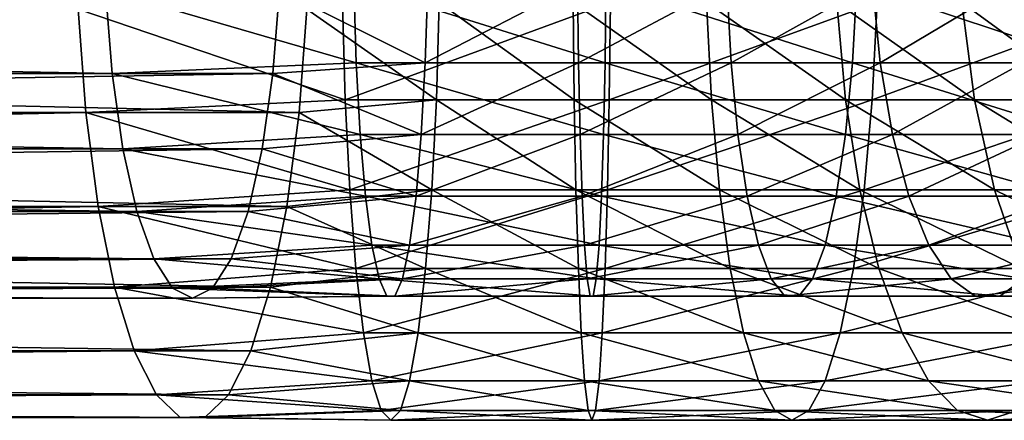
# Model space of a CAD drawing. Header units: metres. Extents: x -42 to 201, y -88 to 88.
# Tile 245 of 256: x 153.97 to 170.09, y -8.5 to -1.94. Entities that reach past the tile are written whole.
import ezdxf

# ---------------------------------------------------------------- set-up
doc = ezdxf.new("R2010")
doc.units = ezdxf.units.M
doc.layers.add('solid_500770_01', color=7, linetype='CONTINUOUS')

msp = doc.modelspace()

# ---------------------------------------------------------------- linework, layer by layer
at = {"layer": 'solid_500770_01'}
for points in [[(155.481583, -2.820244, -56.259228), (82.306396, -2.820244, -73.153053), (82.198257, -1.446386, -72.684639)], [(155.373444, -1.446386, -55.790813), (155.481583, -2.820244, -56.259228), (82.198257, -1.446386, -72.684639)], [(158.224487, -1.446386, -68.140038), (85.049301, -1.446386, -85.033867), (84.941154, -2.820244, -84.565453)], [(158.116348, -2.820244, -67.671631), (158.224487, -1.446386, -68.140038), (84.941154, -2.820244, -84.565453)], [(159.441986, -1.351426, -55.108711), (159.481903, -2.643788, -55.526722), (155.373444, -1.446386, -55.790813)], [(159.481903, -2.643788, -55.526722), (155.481583, -2.820244, -56.259228), (155.373444, -1.446386, -55.790813)], [(160.610794, -2.643788, -67.349037), (158.224487, -1.446386, -68.140038), (158.116348, -2.820244, -67.671631)], [(160.610794, -2.643788, -67.349037), (160.650711, -1.351426, -67.767052), (158.224487, -1.446386, -68.140038)], [(163.555588, -2.643788, -55.407383), (159.481903, -2.643788, -55.526722), (159.441986, -1.351426, -55.108711)], [(163.570969, -1.351426, -54.987747), (163.555588, -2.643788, -55.407383), (159.441986, -1.351426, -55.108711)], [(163.105362, -1.351426, -67.695137), (160.650711, -1.351426, -67.767052), (160.610794, -2.643788, -67.349037)], [(163.120728, -2.643788, -67.275505), (163.105362, -1.351426, -67.695137), (160.610794, -2.643788, -67.349037)], [(165.548157, -1.351426, -67.946503), (163.105362, -1.351426, -67.695137), (163.120728, -2.643788, -67.275505)], [(165.618561, -2.643788, -67.532532), (165.548157, -1.351426, -67.946503), (163.120728, -2.643788, -67.275505)], [(167.609634, -2.643788, -55.824535), (163.555588, -2.643788, -55.407383), (163.570969, -1.351426, -54.987747)], [(167.680038, -1.351426, -55.410564), (167.609634, -2.643788, -55.824535), (163.570969, -1.351426, -54.987747)], [(167.936737, -1.351426, -68.516769), (165.548157, -1.351426, -67.946503), (165.618561, -2.643788, -67.532532)], [(168.060928, -2.643788, -68.115646), (167.936737, -1.351426, -68.516769), (165.618561, -2.643788, -67.532532)], [(171.573669, -2.643788, -56.770947), (167.609634, -2.643788, -55.824535), (167.680038, -1.351426, -55.410564)], [(171.697876, -1.351426, -56.36982), (171.573669, -2.643788, -56.770947), (167.680038, -1.351426, -55.410564)], [(170.229614, -1.351426, -69.396049), (167.936737, -1.351426, -68.516769), (168.060928, -2.643788, -68.115646)], [(170.405472, -2.643788, -69.014732), (170.229614, -1.351426, -69.396049), (168.060928, -2.643788, -68.115646)], [(154.928665, -1.767249, -53.864265), (81.753479, -1.767249, -70.758087), (81.876999, -3.457262, -71.293137)], [(155.052185, -3.457262, -54.399311), (154.928665, -1.767249, -53.864265), (81.876999, -3.457262, -71.293137)], [(158.545746, -3.457262, -69.531548), (85.370552, -3.457262, -86.425369), (85.49408, -1.767249, -86.960411)], [(158.669266, -1.767249, -70.066589), (158.545746, -3.457262, -69.531548), (85.49408, -1.767249, -86.960411)], [(159.299866, -3.252809, -53.620464), (159.253891, -1.658268, -53.138954), (154.928665, -1.767249, -53.864265)], [(159.299866, -3.252809, -53.620464), (154.928665, -1.767249, -53.864265), (155.052185, -3.457262, -54.399311)], [(160.792816, -3.252809, -69.255295), (158.545746, -3.457262, -69.531548), (158.669266, -1.767249, -70.066589)], [(160.838791, -1.658268, -69.736809), (160.792816, -3.252809, -69.255295), (158.669266, -1.767249, -70.066589)], [(163.643433, -1.658268, -53.010361), (159.253891, -1.658268, -53.138954), (159.299866, -3.252809, -53.620464)], [(163.625717, -3.252809, -53.493736), (163.643433, -1.658268, -53.010361), (159.299866, -3.252809, -53.620464)], [(163.050613, -3.252809, -69.189156), (160.792816, -3.252809, -69.255295), (160.838791, -1.658268, -69.736809)], [(163.032898, -1.658268, -69.672531), (163.050613, -3.252809, -69.189156), (160.838791, -1.658268, -69.736809)], [(165.297516, -3.252809, -69.420357), (163.050613, -3.252809, -69.189156), (163.032898, -1.658268, -69.672531)], [(165.216415, -1.658268, -69.897209), (165.297516, -3.252809, -69.420357), (163.032898, -1.658268, -69.672531)], [(168.01178, -1.658268, -53.459854), (163.643433, -1.658268, -53.010361), (163.625717, -3.252809, -53.493736)], [(167.930679, -3.252809, -53.936707), (168.01178, -1.658268, -53.459854), (163.625717, -3.252809, -53.493736)], [(167.494537, -3.252809, -69.944893), (165.297516, -3.252809, -69.420357), (165.216415, -1.658268, -69.897209)], [(167.351456, -1.658268, -70.406952), (167.494537, -3.252809, -69.944893), (165.216415, -1.658268, -69.897209)], [(169.603546, -3.252809, -70.753662), (167.494537, -3.252809, -69.944893), (167.351456, -1.658268, -70.406952)], [(169.40097, -1.658268, -71.192902), (169.603546, -3.252809, -70.753662), (167.351456, -1.658268, -70.406952)], [(172.283142, -1.658268, -54.479641), (168.01178, -1.658268, -53.459854), (167.930679, -3.252809, -53.936707)], [(172.140076, -3.252809, -54.941696), (172.283142, -1.658268, -54.479641), (167.930679, -3.252809, -53.936707)], [(171.587936, -3.252809, -71.832626), (169.603546, -3.252809, -70.753662), (169.40097, -1.658268, -71.192902)], [(171.329407, -1.658268, -72.241432), (171.587936, -3.252809, -71.832626), (169.40097, -1.658268, -71.192902)], [(159.481903, -2.643788, -55.526722), (159.546478, -3.820604, -56.203083), (155.481583, -2.820244, -56.259228)], [(160.546204, -3.820604, -66.672684), (160.610794, -2.643788, -67.349037), (158.116348, -2.820244, -67.671631)], [(163.530716, -3.820604, -56.086361), (159.546478, -3.820604, -56.203083), (159.481903, -2.643788, -55.526722)], [(163.555588, -2.643788, -55.407383), (163.530716, -3.820604, -56.086361), (159.481903, -2.643788, -55.526722)], [(163.120728, -2.643788, -67.275505), (160.610794, -2.643788, -67.349037), (160.546204, -3.820604, -66.672684)], [(163.145615, -3.820604, -66.596527), (163.120728, -2.643788, -67.275505), (160.546204, -3.820604, -66.672684)], [(165.618561, -2.643788, -67.532532), (163.120728, -2.643788, -67.275505), (163.145615, -3.820604, -66.596527)], [(165.732468, -3.820604, -66.862709), (165.618561, -2.643788, -67.532532), (163.145615, -3.820604, -66.596527)], [(167.495728, -3.820604, -56.494354), (163.530716, -3.820604, -56.086361), (163.555588, -2.643788, -55.407383)], [(167.609634, -2.643788, -55.824535), (167.495728, -3.820604, -56.494354), (163.555588, -2.643788, -55.407383)], [(168.060928, -2.643788, -68.115646), (165.618561, -2.643788, -67.532532), (165.732468, -3.820604, -66.862709)], [(168.261902, -3.820604, -67.466614), (168.060928, -2.643788, -68.115646), (165.732468, -3.820604, -66.862709)], [(171.372711, -3.820604, -57.419979), (167.495728, -3.820604, -56.494354), (167.609634, -2.643788, -55.824535)], [(171.573669, -2.643788, -56.770947), (171.372711, -3.820604, -57.419979), (167.609634, -2.643788, -55.824535)], [(170.405472, -2.643788, -69.014732), (168.060928, -2.643788, -68.115646), (168.261902, -3.820604, -67.466614)], [(170.690002, -3.820604, -68.397743), (170.405472, -2.643788, -69.014732), (168.261902, -3.820604, -67.466614)], [(155.655792, -4.052684, -57.013771), (82.480598, -4.052684, -73.907593), (82.306396, -2.820244, -73.153053)], [(155.481583, -2.820244, -56.259228), (155.655792, -4.052684, -57.013771), (82.306396, -2.820244, -73.153053)], [(158.116348, -2.820244, -67.671631), (84.941154, -2.820244, -84.565453), (84.766953, -4.052684, -83.810905)], [(157.942154, -4.052684, -66.917084), (158.116348, -2.820244, -67.671631), (84.766953, -4.052684, -83.810905)], [(159.546478, -3.820604, -56.203083), (155.655792, -4.052684, -57.013771), (155.481583, -2.820244, -56.259228)], [(160.546204, -3.820604, -66.672684), (158.116348, -2.820244, -67.671631), (157.942154, -4.052684, -66.917084)], [(159.374542, -4.722347, -54.402393), (159.299866, -3.252809, -53.620464), (155.052185, -3.457262, -54.399311)], [(160.792816, -3.252809, -69.255295), (160.718155, -4.722347, -68.473373), (158.545746, -3.457262, -69.531548)], [(163.625717, -3.252809, -53.493736), (159.299866, -3.252809, -53.620464), (159.374542, -4.722347, -54.402393)], [(163.596954, -4.722347, -54.278694), (163.625717, -3.252809, -53.493736), (159.374542, -4.722347, -54.402393)], [(163.079376, -4.722347, -68.404198), (160.718155, -4.722347, -68.473373), (160.792816, -3.252809, -69.255295)], [(163.050613, -3.252809, -69.189156), (163.079376, -4.722347, -68.404198), (160.792816, -3.252809, -69.255295)], [(165.429199, -4.722347, -68.645988), (163.079376, -4.722347, -68.404198), (163.050613, -3.252809, -69.189156)], [(165.297516, -3.252809, -69.420357), (165.429199, -4.722347, -68.645988), (163.050613, -3.252809, -69.189156)], [(167.930679, -3.252809, -53.936707), (163.625717, -3.252809, -53.493736), (163.596954, -4.722347, -54.278694)], [(167.798996, -4.722347, -54.711075), (167.930679, -3.252809, -53.936707), (163.596954, -4.722347, -54.278694)], [(167.726868, -4.722347, -69.194557), (165.429199, -4.722347, -68.645988), (165.297516, -3.252809, -69.420357)], [(167.494537, -3.252809, -69.944893), (167.726868, -4.722347, -69.194557), (165.297516, -3.252809, -69.420357)], [(169.93248, -4.722347, -70.040375), (167.726868, -4.722347, -69.194557), (167.494537, -3.252809, -69.944893)], [(169.603546, -3.252809, -70.753662), (169.93248, -4.722347, -70.040375), (167.494537, -3.252809, -69.944893)], [(172.140076, -3.252809, -54.941696), (167.930679, -3.252809, -53.936707), (167.798996, -4.722347, -54.711075)], [(171.907745, -4.722347, -55.692036), (172.140076, -3.252809, -54.941696), (167.798996, -4.722347, -54.711075)], [(172.007782, -4.722347, -71.168762), (169.93248, -4.722347, -70.040375), (169.603546, -3.252809, -70.753662)], [(171.587936, -3.252809, -71.832626), (172.007782, -4.722347, -71.168762), (169.603546, -3.252809, -70.753662)], [(155.052185, -3.457262, -54.399311), (81.876999, -3.457262, -71.293137), (82.076866, -4.996175, -72.158852)], [(155.25206, -4.996175, -55.26503), (155.052185, -3.457262, -54.399311), (82.076866, -4.996175, -72.158852)], [(158.345871, -4.996175, -68.665825), (85.170685, -4.996175, -85.559647), (85.370552, -3.457262, -86.425369)], [(158.545746, -3.457262, -69.531548), (158.345871, -4.996175, -68.665825), (85.370552, -3.457262, -86.425369)], [(159.374542, -4.722347, -54.402393), (155.052185, -3.457262, -54.399311), (155.25206, -4.996175, -55.26503)], [(160.718155, -4.722347, -68.473373), (158.345871, -4.996175, -68.665825), (158.545746, -3.457262, -69.531548)], [(159.546478, -3.820604, -56.203083), (159.632904, -4.830441, -57.108227), (155.655792, -4.052684, -57.013771)], [(160.459778, -4.830441, -65.767532), (160.546204, -3.820604, -66.672684), (157.942154, -4.052684, -66.917084)], [(163.497421, -4.830441, -56.995014), (159.632904, -4.830441, -57.108227), (159.546478, -3.820604, -56.203083)], [(163.530716, -3.820604, -56.086361), (163.497421, -4.830441, -56.995014), (159.546478, -3.820604, -56.203083)], [(163.145615, -3.820604, -66.596527), (160.546204, -3.820604, -66.672684), (160.459778, -4.830441, -65.767532)], [(163.178909, -4.830441, -65.687874), (163.145615, -3.820604, -66.596527), (160.459778, -4.830441, -65.767532)], [(165.732468, -3.820604, -66.862709), (163.145615, -3.820604, -66.596527), (163.178909, -4.830441, -65.687874)], [(165.884918, -4.830441, -65.966316), (165.732468, -3.820604, -66.862709), (163.178909, -4.830441, -65.687874)], [(167.343292, -4.830441, -57.390743), (163.497421, -4.830441, -56.995014), (163.530716, -3.820604, -56.086361)], [(167.495728, -3.820604, -56.494354), (167.343292, -4.830441, -57.390743), (163.530716, -3.820604, -56.086361)], [(168.261902, -3.820604, -67.466614), (165.732468, -3.820604, -66.862709), (165.884918, -4.830441, -65.966316)], [(168.530838, -4.830441, -66.59803), (168.261902, -3.820604, -67.466614), (165.884918, -4.830441, -65.966316)], [(171.10376, -4.830441, -58.288555), (167.343292, -4.830441, -57.390743), (167.495728, -3.820604, -56.494354)], [(171.372711, -3.820604, -57.419979), (171.10376, -4.830441, -58.288555), (167.495728, -3.820604, -56.494354)], [(170.690002, -3.820604, -68.397743), (168.261902, -3.820604, -67.466614), (168.530838, -4.830441, -66.59803)], [(171.070786, -4.830441, -67.57206), (170.690002, -3.820604, -68.397743), (168.530838, -4.830441, -66.59803)], [(155.887314, -5.081904, -58.016613), (82.71212, -5.081904, -74.910439), (82.480598, -4.052684, -73.907593)], [(155.655792, -4.052684, -57.013771), (155.887314, -5.081904, -58.016613), (82.480598, -4.052684, -73.907593)], [(157.942154, -4.052684, -66.917084), (84.766953, -4.052684, -83.810905), (84.535431, -5.081904, -82.808067)], [(157.710617, -5.081904, -65.914238), (157.942154, -4.052684, -66.917084), (84.535431, -5.081904, -82.808067)], [(159.632904, -4.830441, -57.108227), (155.887314, -5.081904, -58.016613), (155.655792, -4.052684, -57.013771)], [(160.459778, -4.830441, -65.767532), (157.942154, -4.052684, -66.917084), (157.710617, -5.081904, -65.914238)], [(159.475021, -6.010407, -55.454689), (159.374542, -4.722347, -54.402393), (155.25206, -4.996175, -55.26503)], [(159.632904, -4.830441, -57.108227), (159.737411, -5.629165, -58.202599), (155.887314, -5.081904, -58.016613)], [(160.35527, -5.629165, -64.673164), (160.459778, -4.830441, -65.767532), (157.710617, -5.081904, -65.914238)], [(160.718155, -4.722347, -68.473373), (160.617676, -6.010407, -67.421074), (158.345871, -4.996175, -68.665825)], [(163.596954, -4.722347, -54.278694), (159.374542, -4.722347, -54.402393), (159.475021, -6.010407, -55.454689)], [(163.558243, -6.010407, -55.335068), (163.596954, -4.722347, -54.278694), (159.475021, -6.010407, -55.454689)], [(163.457169, -5.629165, -58.093624), (159.737411, -5.629165, -58.202599), (159.632904, -4.830441, -57.108227)], [(163.497421, -4.830441, -56.995014), (163.457169, -5.629165, -58.093624), (159.632904, -4.830441, -57.108227)], [(163.178909, -4.830441, -65.687874), (160.459778, -4.830441, -65.767532), (160.35527, -5.629165, -64.673164)], [(163.219162, -5.629165, -64.589264), (163.178909, -4.830441, -65.687874), (160.35527, -5.629165, -64.673164)], [(163.118088, -6.010407, -67.347824), (160.617676, -6.010407, -67.421074), (160.718155, -4.722347, -68.473373)], [(163.079376, -4.722347, -68.404198), (163.118088, -6.010407, -67.347824), (160.718155, -4.722347, -68.473373)], [(165.60643, -6.010407, -67.603867), (163.118088, -6.010407, -67.347824), (163.079376, -4.722347, -68.404198)], [(165.429199, -4.722347, -68.645988), (165.60643, -6.010407, -67.603867), (163.079376, -4.722347, -68.404198)], [(165.884918, -4.830441, -65.966316), (163.178909, -4.830441, -65.687874), (163.219162, -5.629165, -64.589264)], [(166.069229, -5.629165, -64.88253), (165.884918, -4.830441, -65.966316), (163.219162, -5.629165, -64.589264)], [(167.158981, -5.629165, -58.474533), (163.457169, -5.629165, -58.093624), (163.497421, -4.830441, -56.995014)], [(167.343292, -4.830441, -57.390743), (167.158981, -5.629165, -58.474533), (163.497421, -4.830441, -56.995014)], [(167.798996, -4.722347, -54.711075), (163.596954, -4.722347, -54.278694), (163.558243, -6.010407, -55.335068)], [(167.621765, -6.010407, -55.753197), (167.798996, -4.722347, -54.711075), (163.558243, -6.010407, -55.335068)], [(168.039536, -6.010407, -68.184769), (165.60643, -6.010407, -67.603867), (165.429199, -4.722347, -68.645988)], [(167.726868, -4.722347, -69.194557), (168.039536, -6.010407, -68.184769), (165.429199, -4.722347, -68.645988)], [(168.530838, -4.830441, -66.59803), (165.884918, -4.830441, -65.966316), (166.069229, -5.629165, -64.88253)], [(168.856003, -5.629165, -65.547874), (168.530838, -4.830441, -66.59803), (166.069229, -5.629165, -64.88253)], [(170.778595, -5.629165, -59.338715), (167.158981, -5.629165, -58.474533), (167.343292, -4.830441, -57.390743)], [(171.10376, -4.830441, -58.288555), (170.778595, -5.629165, -59.338715), (167.343292, -4.830441, -57.390743)], [(171.907745, -4.722347, -55.692036), (167.798996, -4.722347, -54.711075), (167.621765, -6.010407, -55.753197)], [(171.595078, -6.010407, -56.70182), (171.907745, -4.722347, -55.692036), (167.621765, -6.010407, -55.753197)], [(170.375168, -6.010407, -69.080444), (168.039536, -6.010407, -68.184769), (167.726868, -4.722347, -69.194557)], [(169.93248, -4.722347, -70.040375), (170.375168, -6.010407, -69.080444), (167.726868, -4.722347, -69.194557)], [(171.070786, -4.830441, -67.57206), (168.530838, -4.830441, -66.59803), (168.856003, -5.629165, -65.547874)], [(171.531158, -5.629165, -66.573753), (171.070786, -4.830441, -67.57206), (168.856003, -5.629165, -65.547874)], [(172.5728, -6.010407, -70.275352), (170.375168, -6.010407, -69.080444), (169.93248, -4.722347, -70.040375)], [(172.007782, -4.722347, -71.168762), (172.5728, -6.010407, -70.275352), (169.93248, -4.722347, -70.040375)], [(155.25206, -4.996175, -55.26503), (82.076866, -4.996175, -72.158852), (82.344345, -6.316731, -73.317413)], [(155.519531, -6.316731, -56.423592), (155.25206, -4.996175, -55.26503), (82.344345, -6.316731, -73.317413)], [(158.0784, -6.316731, -67.507263), (84.903214, -6.316731, -84.401085), (85.170685, -4.996175, -85.559647)], [(158.345871, -4.996175, -68.665825), (158.0784, -6.316731, -67.507263), (85.170685, -4.996175, -85.559647)], [(159.475021, -6.010407, -55.454689), (155.25206, -4.996175, -55.26503), (155.519531, -6.316731, -56.423592)], [(160.617676, -6.010407, -67.421074), (158.0784, -6.316731, -67.507263), (158.345871, -4.996175, -68.665825)], [(156.164551, -5.856297, -59.217464), (82.989357, -5.856297, -76.11129), (82.71212, -5.081904, -74.910439)], [(155.887314, -5.081904, -58.016613), (156.164551, -5.856297, -59.217464), (82.71212, -5.081904, -74.910439)], [(157.710617, -5.081904, -65.914238), (84.535431, -5.081904, -82.808067), (84.258194, -5.856297, -81.607216)], [(157.43338, -5.856297, -64.713387), (157.710617, -5.081904, -65.914238), (84.258194, -5.856297, -81.607216)], [(159.737411, -5.629165, -58.202599), (156.164551, -5.856297, -59.217464), (155.887314, -5.081904, -58.016613)], [(160.35527, -5.629165, -64.673164), (157.710617, -5.081904, -65.914238), (157.43338, -5.856297, -64.713387)], [(159.737411, -5.629165, -58.202599), (159.855408, -6.181867, -59.438366), (156.164551, -5.856297, -59.217464)], [(160.237274, -6.181867, -63.437397), (160.35527, -5.629165, -64.673164), (157.43338, -5.856297, -64.713387)], [(163.411713, -6.181867, -59.334183), (159.855408, -6.181867, -59.438366), (159.737411, -5.629165, -58.202599)], [(163.457169, -5.629165, -58.093624), (163.411713, -6.181867, -59.334183), (159.737411, -5.629165, -58.202599)], [(163.219162, -5.629165, -64.589264), (160.35527, -5.629165, -64.673164), (160.237274, -6.181867, -63.437397)], [(163.264618, -6.181867, -63.348709), (163.219162, -5.629165, -64.589264), (160.237274, -6.181867, -63.437397)], [(166.069229, -5.629165, -64.88253), (163.219162, -5.629165, -64.589264), (163.264618, -6.181867, -63.348709)], [(166.277344, -6.181867, -63.658714), (166.069229, -5.629165, -64.88253), (163.264618, -6.181867, -63.348709)], [(166.950851, -6.181867, -59.698353), (163.411713, -6.181867, -59.334183), (163.457169, -5.629165, -58.093624)], [(167.158981, -5.629165, -58.474533), (166.950851, -6.181867, -59.698353), (163.457169, -5.629165, -58.093624)], [(168.856003, -5.629165, -65.547874), (166.069229, -5.629165, -64.88253), (166.277344, -6.181867, -63.658714)], [(169.22319, -6.181867, -64.36203), (168.856003, -5.629165, -65.547874), (166.277344, -6.181867, -63.658714)], [(170.411407, -6.181867, -60.524559), (166.950851, -6.181867, -59.698353), (167.158981, -5.629165, -58.474533)], [(170.778595, -5.629165, -59.338715), (170.411407, -6.181867, -60.524559), (167.158981, -5.629165, -58.474533)], [(171.531158, -5.629165, -66.573753), (168.856003, -5.629165, -65.547874), (169.22319, -6.181867, -64.36203)], [(172.051025, -6.181867, -65.446457), (171.531158, -5.629165, -66.573753), (169.22319, -6.181867, -64.36203)], [(156.473602, -6.337031, -60.55611), (83.298409, -6.337031, -77.449936), (82.989357, -5.856297, -76.11129)], [(156.164551, -5.856297, -59.217464), (156.473602, -6.337031, -60.55611), (82.989357, -5.856297, -76.11129)], [(157.43338, -5.856297, -64.713387), (84.258194, -5.856297, -81.607216), (83.949142, -6.337031, -80.26857)], [(157.124329, -6.337031, -63.374744), (157.43338, -5.856297, -64.713387), (83.949142, -6.337031, -80.26857)], [(159.855408, -6.181867, -59.438366), (156.473602, -6.337031, -60.55611), (156.164551, -5.856297, -59.217464)], [(160.237274, -6.181867, -63.437397), (157.43338, -5.856297, -64.713387), (157.124329, -6.337031, -63.374744)], [(159.597458, -7.067492, -56.736916), (159.475021, -6.010407, -55.454689), (155.519531, -6.316731, -56.423592)], [(160.617676, -6.010407, -67.421074), (160.495224, -7.067492, -66.138847), (158.0784, -6.316731, -67.507263)], [(163.558243, -6.010407, -55.335068), (159.475021, -6.010407, -55.454689), (159.597458, -7.067492, -56.736916)], [(163.511078, -7.067492, -56.622265), (163.558243, -6.010407, -55.335068), (159.597458, -7.067492, -56.736916)], [(163.165253, -7.067492, -66.060623), (160.495224, -7.067492, -66.138847), (160.617676, -6.010407, -67.421074)], [(163.118088, -6.010407, -67.347824), (163.165253, -7.067492, -66.060623), (160.617676, -6.010407, -67.421074)], [(165.822372, -7.067492, -66.334038), (163.165253, -7.067492, -66.060623), (163.118088, -6.010407, -67.347824)], [(165.60643, -6.010407, -67.603867), (165.822372, -7.067492, -66.334038), (163.118088, -6.010407, -67.347824)], [(167.621765, -6.010407, -55.753197), (163.558243, -6.010407, -55.335068), (163.511078, -7.067492, -56.622265)], [(167.405823, -7.067492, -57.023026), (167.621765, -6.010407, -55.753197), (163.511078, -7.067492, -56.622265)], [(168.420517, -7.067492, -66.954346), (165.822372, -7.067492, -66.334038), (165.60643, -6.010407, -67.603867)], [(168.039536, -6.010407, -68.184769), (168.420517, -7.067492, -66.954346), (165.60643, -6.010407, -67.603867)], [(171.595078, -6.010407, -56.70182), (167.621765, -6.010407, -55.753197), (167.405823, -7.067492, -57.023026)], [(171.214096, -7.067492, -57.932247), (171.595078, -6.010407, -56.70182), (167.405823, -7.067492, -57.023026)], [(170.914581, -7.067492, -67.910774), (168.420517, -7.067492, -66.954346), (168.039536, -6.010407, -68.184769)], [(170.375168, -6.010407, -69.080444), (170.914581, -7.067492, -67.910774), (168.039536, -6.010407, -68.184769)], [(159.855408, -6.181867, -59.438366), (159.981766, -6.464392, -60.761524), (156.473602, -6.337031, -60.55611)], [(160.110931, -6.464392, -62.114239), (160.237274, -6.181867, -63.437397), (157.124329, -6.337031, -63.374744)], [(163.363037, -6.464392, -60.662464), (159.981766, -6.464392, -60.761524), (159.855408, -6.181867, -59.438366)], [(163.411713, -6.181867, -59.334183), (163.363037, -6.464392, -60.662464), (159.855408, -6.181867, -59.438366)], [(163.264618, -6.181867, -63.348709), (160.237274, -6.181867, -63.437397), (160.110931, -6.464392, -62.114239)], [(163.313278, -6.464392, -62.020424), (163.264618, -6.181867, -63.348709), (160.110931, -6.464392, -62.114239)], [(166.277344, -6.181867, -63.658714), (163.264618, -6.181867, -63.348709), (163.313278, -6.464392, -62.020424)], [(166.500183, -6.464392, -62.348351), (166.277344, -6.181867, -63.658714), (163.313278, -6.464392, -62.020424)], [(166.728012, -6.464392, -61.008713), (163.363037, -6.464392, -60.662464), (163.411713, -6.181867, -59.334183)], [(166.950851, -6.181867, -59.698353), (166.728012, -6.464392, -61.008713), (163.411713, -6.181867, -59.334183)], [(169.22319, -6.181867, -64.36203), (166.277344, -6.181867, -63.658714), (166.500183, -6.464392, -62.348351)], [(169.616333, -6.464392, -63.092327), (169.22319, -6.181867, -64.36203), (166.500183, -6.464392, -62.348351)], [(170.018265, -6.464392, -61.794262), (166.728012, -6.464392, -61.008713), (166.950851, -6.181867, -59.698353)], [(170.411407, -6.181867, -60.524559), (170.018265, -6.464392, -61.794262), (166.950851, -6.181867, -59.698353)], [(172.051025, -6.181867, -65.446457), (169.22319, -6.181867, -64.36203), (169.616333, -6.464392, -63.092327)], [(172.607666, -6.464392, -64.239449), (172.051025, -6.181867, -65.446457), (169.616333, -6.464392, -63.092327)], [(173.176727, -6.464392, -63.005474), (170.018265, -6.464392, -61.794262), (170.411407, -6.181867, -60.524559)], [(155.519531, -6.316731, -56.423592), (82.344345, -6.316731, -73.317413), (82.667732, -7.361216, -74.718178)], [(155.842926, -7.361216, -57.824356), (155.519531, -6.316731, -56.423592), (82.667732, -7.361216, -74.718178)], [(156.798965, -6.5, -61.965427), (83.623779, -6.5, -78.859253), (83.298409, -6.337031, -77.449936)], [(156.473602, -6.337031, -60.55611), (156.798965, -6.5, -61.965427), (83.298409, -6.337031, -77.449936)], [(157.124329, -6.337031, -63.374744), (83.949142, -6.337031, -80.26857), (83.623779, -6.5, -78.859253)], [(156.798965, -6.5, -61.965427), (157.124329, -6.337031, -63.374744), (83.623779, -6.5, -78.859253)], [(157.755005, -7.361216, -66.106499), (84.579819, -7.361216, -83.000328), (84.903214, -6.316731, -84.401085)], [(158.0784, -6.316731, -67.507263), (157.755005, -7.361216, -66.106499), (84.903214, -6.316731, -84.401085)], [(159.597458, -7.067492, -56.736916), (155.519531, -6.316731, -56.423592), (155.842926, -7.361216, -57.824356)], [(159.981766, -6.464392, -60.761524), (156.798965, -6.5, -61.965427), (156.473602, -6.337031, -60.55611)], [(160.110931, -6.464392, -62.114239), (157.124329, -6.337031, -63.374744), (156.798965, -6.5, -61.965427)], [(160.495224, -7.067492, -66.138847), (157.755005, -7.361216, -66.106499), (158.0784, -6.316731, -67.507263)], [(159.981766, -6.464392, -60.761524), (160.110931, -6.464392, -62.114239), (156.798965, -6.5, -61.965427)], [(163.313278, -6.464392, -62.020424), (160.110931, -6.464392, -62.114239), (159.981766, -6.464392, -60.761524)], [(163.363037, -6.464392, -60.662464), (163.313278, -6.464392, -62.020424), (159.981766, -6.464392, -60.761524)], [(166.500183, -6.464392, -62.348351), (163.313278, -6.464392, -62.020424), (163.363037, -6.464392, -60.662464)], [(166.728012, -6.464392, -61.008713), (166.500183, -6.464392, -62.348351), (163.363037, -6.464392, -60.662464)], [(169.616333, -6.464392, -63.092327), (166.500183, -6.464392, -62.348351), (166.728012, -6.464392, -61.008713)], [(170.018265, -6.464392, -61.794262), (169.616333, -6.464392, -63.092327), (166.728012, -6.464392, -61.008713)], [(172.607666, -6.464392, -64.239449), (169.616333, -6.464392, -63.092327), (170.018265, -6.464392, -61.794262)], [(173.176727, -6.464392, -63.005474), (172.607666, -6.464392, -64.239449), (170.018265, -6.464392, -61.794262)], [(159.737137, -7.852976, -58.199802), (159.597458, -7.067492, -56.736916), (155.842926, -7.361216, -57.824356)], [(160.495224, -7.067492, -66.138847), (160.355545, -7.852976, -64.675964), (157.755005, -7.361216, -66.106499)], [(163.511078, -7.067492, -56.622265), (159.597458, -7.067492, -56.736916), (159.737137, -7.852976, -58.199802)], [(163.457275, -7.852976, -58.090816), (163.511078, -7.067492, -56.622265), (159.737137, -7.852976, -58.199802)], [(163.219055, -7.852976, -64.592072), (160.355545, -7.852976, -64.675964), (160.495224, -7.067492, -66.138847)], [(163.165253, -7.067492, -66.060623), (163.219055, -7.852976, -64.592072), (160.495224, -7.067492, -66.138847)], [(166.068756, -7.852976, -64.8853), (163.219055, -7.852976, -64.592072), (163.165253, -7.067492, -66.060623)], [(165.822372, -7.067492, -66.334038), (166.068756, -7.852976, -64.8853), (163.165253, -7.067492, -66.060623)], [(167.405823, -7.067492, -57.023026), (163.511078, -7.067492, -56.622265), (163.457275, -7.852976, -58.090816)], [(167.159439, -7.852976, -58.471764), (167.405823, -7.067492, -57.023026), (163.457275, -7.852976, -58.090816)], [(168.855179, -7.852976, -65.55056), (166.068756, -7.852976, -64.8853), (165.822372, -7.067492, -66.334038)], [(168.420517, -7.067492, -66.954346), (168.855179, -7.852976, -65.55056), (165.822372, -7.067492, -66.334038)], [(171.214096, -7.067492, -57.932247), (167.405823, -7.067492, -57.023026), (167.159439, -7.852976, -58.471764)], [(170.779419, -7.852976, -59.336033), (171.214096, -7.067492, -57.932247), (167.159439, -7.852976, -58.471764)], [(171.529984, -7.852976, -66.576302), (168.855179, -7.852976, -65.55056), (168.420517, -7.067492, -66.954346)], [(170.914581, -7.067492, -67.910774), (171.529984, -7.852976, -66.576302), (168.420517, -7.067492, -66.954346)], [(155.842926, -7.361216, -57.824356), (82.667732, -7.361216, -74.718178), (83.032913, -8.083981, -76.299927)], [(156.208099, -8.083981, -59.406105), (155.842926, -7.361216, -57.824356), (83.032913, -8.083981, -76.299927)], [(157.389832, -8.083981, -64.52475), (84.214645, -8.083981, -81.418579), (84.579819, -7.361216, -83.000328)], [(157.755005, -7.361216, -66.106499), (157.389832, -8.083981, -64.52475), (84.579819, -7.361216, -83.000328)], [(159.737137, -7.852976, -58.199802), (155.842926, -7.361216, -57.824356), (156.208099, -8.083981, -59.406105)], [(160.355545, -7.852976, -64.675964), (157.389832, -8.083981, -64.52475), (157.755005, -7.361216, -66.106499)], [(159.888718, -8.336675, -59.787121), (159.737137, -7.852976, -58.199802), (156.208099, -8.083981, -59.406105)], [(160.355545, -7.852976, -64.675964), (160.203979, -8.336675, -63.088638), (157.389832, -8.083981, -64.52475)], [(163.457275, -7.852976, -58.090816), (159.737137, -7.852976, -58.199802), (159.888718, -8.336675, -59.787121)], [(163.39888, -8.336675, -59.684288), (163.457275, -7.852976, -58.090816), (159.888718, -8.336675, -59.787121)], [(163.277451, -8.336675, -62.9986), (160.203979, -8.336675, -63.088638), (160.355545, -7.852976, -64.675964)], [(163.219055, -7.852976, -64.592072), (163.277451, -8.336675, -62.9986), (160.355545, -7.852976, -64.675964)], [(166.33609, -8.336675, -63.313328), (163.277451, -8.336675, -62.9986), (163.219055, -7.852976, -64.592072)], [(166.068756, -7.852976, -64.8853), (166.33609, -8.336675, -63.313328), (163.219055, -7.852976, -64.592072)], [(167.159439, -7.852976, -58.471764), (163.457275, -7.852976, -58.090816), (163.39888, -8.336675, -59.684288)], [(166.89212, -8.336675, -60.043736), (167.159439, -7.852976, -58.471764), (163.39888, -8.336675, -59.684288)], [(169.326813, -8.336675, -64.027367), (166.33609, -8.336675, -63.313328), (166.068756, -7.852976, -64.8853)], [(168.855179, -7.852976, -65.55056), (169.326813, -8.336675, -64.027367), (166.068756, -7.852976, -64.8853)], [(170.779419, -7.852976, -59.336033), (167.159439, -7.852976, -58.471764), (166.89212, -8.336675, -60.043736)], [(170.307785, -8.336675, -60.859226), (170.779419, -7.852976, -59.336033), (166.89212, -8.336675, -60.043736)], [(172.197739, -8.336675, -65.128319), (169.326813, -8.336675, -64.027367), (168.855179, -7.852976, -65.55056)], [(171.529984, -7.852976, -66.576302), (172.197739, -8.336675, -65.128319), (168.855179, -7.852976, -65.55056)], [(156.208099, -8.083981, -59.406105), (83.032913, -8.083981, -76.299927), (83.423912, -8.453436, -77.99353)], [(156.599106, -8.453436, -61.099709), (156.208099, -8.083981, -59.406105), (83.423912, -8.453436, -77.99353)], [(156.99884, -8.453436, -62.831146), (83.823647, -8.453436, -79.724968), (84.214645, -8.083981, -81.418579)], [(157.389832, -8.083981, -64.52475), (156.99884, -8.453436, -62.831146), (84.214645, -8.083981, -81.418579)], [(159.888718, -8.336675, -59.787121), (156.208099, -8.083981, -59.406105), (156.599106, -8.453436, -61.099709)], [(160.203979, -8.336675, -63.088638), (156.99884, -8.453436, -62.831146), (157.389832, -8.083981, -64.52475)], [(160.046341, -8.5, -61.437881), (159.888718, -8.336675, -59.787121), (156.599106, -8.453436, -61.099709)], [(160.203979, -8.336675, -63.088638), (160.046341, -8.5, -61.437881), (156.99884, -8.453436, -62.831146)], [(163.39888, -8.336675, -59.684288), (159.888718, -8.336675, -59.787121), (160.046341, -8.5, -61.437881)], [(163.338165, -8.5, -61.341446), (160.046341, -8.5, -61.437881), (160.203979, -8.336675, -63.088638)], [(163.338165, -8.5, -61.341446), (163.39888, -8.336675, -59.684288), (160.046341, -8.5, -61.437881)], [(163.277451, -8.336675, -62.9986), (163.338165, -8.5, -61.341446), (160.203979, -8.336675, -63.088638)], [(166.614105, -8.5, -61.678532), (163.338165, -8.5, -61.341446), (163.277451, -8.336675, -62.9986)], [(166.33609, -8.336675, -63.313328), (166.614105, -8.5, -61.678532), (163.277451, -8.336675, -62.9986)], [(166.89212, -8.336675, -60.043736), (163.39888, -8.336675, -59.684288), (163.338165, -8.5, -61.341446)], [(166.614105, -8.5, -61.678532), (166.89212, -8.336675, -60.043736), (163.338165, -8.5, -61.341446)], [(169.817307, -8.5, -62.443295), (166.614105, -8.5, -61.678532), (166.33609, -8.336675, -63.313328)], [(169.326813, -8.336675, -64.027367), (169.817307, -8.5, -62.443295), (166.33609, -8.336675, -63.313328)], [(170.307785, -8.336675, -60.859226), (166.89212, -8.336675, -60.043736), (166.614105, -8.5, -61.678532)], [(169.817307, -8.5, -62.443295), (170.307785, -8.336675, -60.859226), (166.614105, -8.5, -61.678532)], [(172.892197, -8.5, -63.622463), (169.817307, -8.5, -62.443295), (169.326813, -8.336675, -64.027367)], [(172.197739, -8.336675, -65.128319), (172.892197, -8.5, -63.622463), (169.326813, -8.336675, -64.027367)], [(173.586639, -8.336675, -62.116608), (170.307785, -8.336675, -60.859226), (169.817307, -8.5, -62.443295)], [(172.892197, -8.5, -63.622463), (173.586639, -8.336675, -62.116608), (169.817307, -8.5, -62.443295)], [(156.599106, -8.453436, -61.099709), (83.423912, -8.453436, -77.99353), (83.823647, -8.453436, -79.724968)], [(156.99884, -8.453436, -62.831146), (156.599106, -8.453436, -61.099709), (83.823647, -8.453436, -79.724968)], [(160.046341, -8.5, -61.437881), (156.599106, -8.453436, -61.099709), (156.99884, -8.453436, -62.831146)]]:
    msp.add_3dface(points, dxfattribs=at)

doc.saveas('drawing.dxf')
